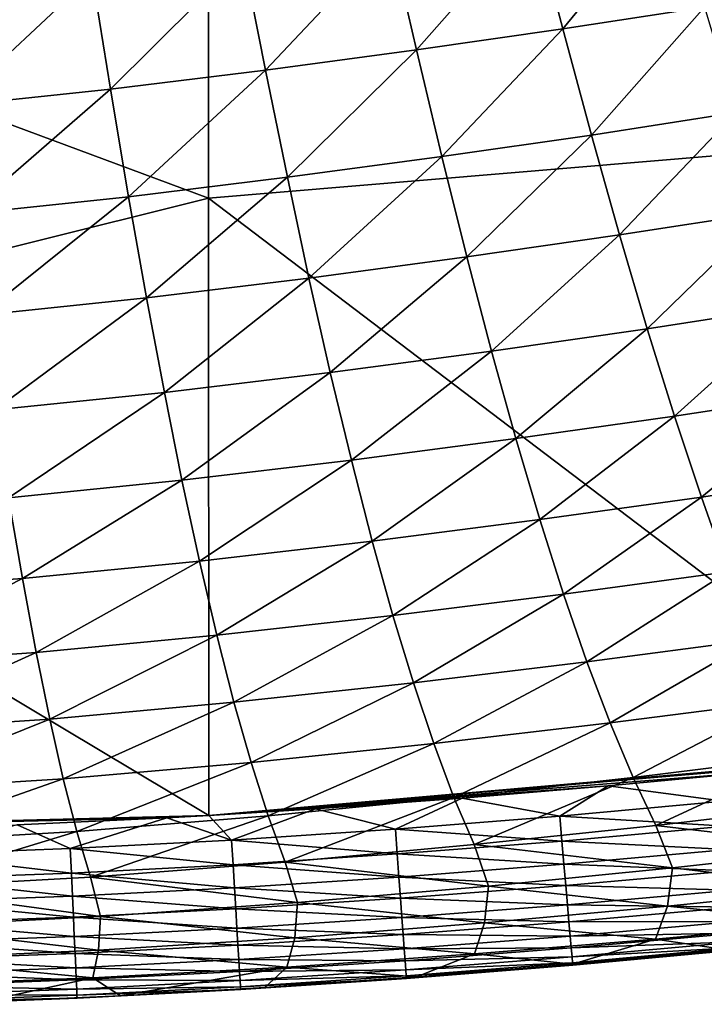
# Model space of a CAD drawing. Header units: metres. Extents: x -105 to 105, y -68 to 103.
# Tile 89 of 256: x 2.73 to 6.2, y -68.32 to -63.33. Entities that reach past the tile are written whole.
import ezdxf

# ---------------------------------------------------------------- set-up
doc = ezdxf.new("R2010")
doc.units = ezdxf.units.M
doc.layers.add('solid_FIT-BATH-150_SW0001_01', color=7, linetype='CONTINUOUS')

msp = doc.modelspace()

# ---------------------------------------------------------------- linework, layer by layer
at = {"layer": 'solid_FIT-BATH-150_SW0001_01'}
for points in [[(7.374184, -63.927685, 12.508709), (7.374184, -60.757767, 12.826087), (3.685249, -61.054604, 12.823212)], [(0.000001, -62.865486, 12.655584), (3.685249, -64.237259, 12.505028), (3.685249, -61.054604, 12.823212)], [(7.374184, -63.927685, 12.508709), (3.685249, -61.054604, 12.823212), (3.685249, -64.237259, 12.505028)], [(5.331415, -62.814072, -1.192676), (6.03346, -62.707031, -1.126973), (5.479233, -63.380375, -0.510802)], [(6.03346, -62.707031, -1.126973), (6.19676, -63.269821, -0.441391), (5.479233, -63.380375, -0.510802)], [(4.607132, -62.916962, -1.258178), (5.331415, -62.814072, -1.192676), (4.738059, -63.486645, -0.580445)], [(5.331415, -62.814072, -1.192676), (5.479233, -63.380375, -0.510802), (4.738059, -63.486645, -0.580445)], [(0.000001, -62.865486, 12.655584), (0.000001, -65.156113, 12.420087), (3.685249, -64.237259, 12.505028)], [(3.861216, -63.016102, -1.323227), (4.607132, -62.916962, -1.258178), (3.973825, -63.589027, -0.649999)], [(4.607132, -62.916962, -1.258178), (4.738059, -63.486645, -0.580445), (3.973825, -63.589027, -0.649999)], [(3.096679, -63.109505, -1.385851), (3.861216, -63.016102, -1.323227), (3.189537, -63.685452, -0.717268)], [(3.861216, -63.016102, -1.323227), (3.973825, -63.589027, -0.649999), (3.189537, -63.685452, -0.717268)], [(2.320452, -63.190941, -1.441207), (3.096679, -63.109505, -1.385851), (2.392145, -63.769485, -0.776932)], [(3.096679, -63.109505, -1.385851), (3.189537, -63.685452, -0.717268), (2.392145, -63.769485, -0.776932)], [(5.479233, -63.380375, -0.510802), (6.19676, -63.269821, -0.441391), (5.624283, -63.917068, 0.197103)], [(6.19676, -63.269821, -0.441391), (6.356754, -63.803581, 0.270154), (5.624283, -63.917068, 0.197103)], [(4.738059, -63.486645, -0.580445), (5.479233, -63.380375, -0.510802), (4.866784, -64.026108, 0.123405)], [(5.479233, -63.380375, -0.510802), (5.624283, -63.917068, 0.197103), (4.866784, -64.026108, 0.123405)], [(3.973825, -63.589027, -0.649999), (4.738059, -63.486645, -0.580445), (4.084818, -64.131088, 0.049446)], [(4.738059, -63.486645, -0.580445), (4.866784, -64.026108, 0.123405), (4.084818, -64.131088, 0.049446)], [(3.189537, -63.685452, -0.717268), (3.973825, -63.589027, -0.649999), (3.28136, -64.229889, -0.022362)], [(3.973825, -63.589027, -0.649999), (4.084818, -64.131088, 0.049446), (3.28136, -64.229889, -0.022362)], [(2.392145, -63.769485, -0.776932), (3.189537, -63.685452, -0.717268), (2.463322, -64.315933, -0.086232)], [(3.189537, -63.685452, -0.717268), (3.28136, -64.229889, -0.022362), (2.463322, -64.315933, -0.086232)], [(5.624283, -63.917068, 0.197103), (6.356754, -63.803581, 0.270154), (5.766744, -64.423218, 0.927335)], [(6.356754, -63.803581, 0.270154), (6.513652, -64.307404, 1.003964), (5.766744, -64.423218, 0.927335)], [(7.374184, -63.927685, 12.508709), (3.685249, -64.237259, 12.505028), (7.377051, -67.039047, 12.174185)], [(4.866784, -64.026108, 0.123405), (5.624283, -63.917068, 0.197103), (4.993452, -64.534393, 0.849657)], [(5.624283, -63.917068, 0.197103), (5.766744, -64.423218, 0.927335), (4.993452, -64.534393, 0.849657)], [(4.084818, -64.131088, 0.049446), (4.866784, -64.026108, 0.123405), (4.194304, -64.641312, 0.771381)], [(4.866784, -64.026108, 0.123405), (4.993452, -64.534393, 0.849657), (4.194304, -64.641312, 0.771381)], [(3.28136, -64.229889, -0.022362), (4.084818, -64.131088, 0.049446), (3.372224, -64.741829, 0.695129)], [(4.084818, -64.131088, 0.049446), (4.194304, -64.641312, 0.771381), (3.372224, -64.741829, 0.695129)], [(0.000001, -65.156113, 12.420087), (3.687155, -67.361343, 12.169601), (3.685249, -64.237259, 12.505028)], [(2.463322, -64.315933, -0.086232), (3.28136, -64.229889, -0.022362), (2.534026, -64.829292, 0.627145)], [(3.28136, -64.229889, -0.022362), (3.372224, -64.741829, 0.695129), (2.534026, -64.829292, 0.627145)], [(3.685249, -64.237259, 12.505028), (3.687155, -67.361343, 12.169601), (7.377051, -67.039047, 12.174185)], [(5.766744, -64.423218, 0.927335), (6.513652, -64.307404, 1.003964), (5.906788, -64.897911, 1.676196)], [(6.513652, -64.307404, 1.003964), (6.667658, -64.780373, 1.756353), (5.906788, -64.897911, 1.676196)], [(4.993452, -64.534393, 0.849657), (5.766744, -64.423218, 0.927335), (5.118202, -65.010559, 1.594604)], [(5.766744, -64.423218, 0.927335), (5.906788, -64.897911, 1.676196), (5.118202, -65.010559, 1.594604)], [(4.194304, -64.641312, 0.771381), (4.993452, -64.534393, 0.849657), (4.302391, -65.118744, 1.512088)], [(4.993452, -64.534393, 0.849657), (5.118202, -65.010559, 1.594604), (4.302391, -65.118744, 1.512088)], [(3.372224, -64.741829, 0.695129), (4.194304, -64.641312, 0.771381), (3.462199, -65.220299, 1.431478)], [(4.194304, -64.641312, 0.771381), (4.302391, -65.118744, 1.512088), (3.462199, -65.220299, 1.431478)], [(2.534026, -64.829292, 0.627145), (3.372224, -64.741829, 0.695129), (2.604295, -65.308548, 1.359462)], [(3.372224, -64.741829, 0.695129), (3.462199, -65.220299, 1.431478), (2.604295, -65.308548, 1.359462)], [(5.906788, -64.897911, 1.676196), (6.667658, -64.780373, 1.756353), (6.044597, -65.340408, 2.441389)], [(6.667658, -64.780373, 1.756353), (6.818986, -65.221779, 2.525005), (6.044597, -65.340408, 2.441389)], [(5.118202, -65.010559, 1.594604), (5.906788, -64.897911, 1.676196), (5.24118, -65.453873, 2.355963)], [(5.906788, -64.897911, 1.676196), (6.044597, -65.340408, 2.441389), (5.24118, -65.453873, 2.355963)], [(4.302391, -65.118744, 1.512088), (5.118202, -65.010559, 1.594604), (4.409188, -65.562614, 2.269302)], [(5.118202, -65.010559, 1.594604), (5.24118, -65.453873, 2.355963), (4.409188, -65.562614, 2.269302)], [(3.462199, -65.220299, 1.431478), (4.302391, -65.118744, 1.512088), (3.55136, -65.664513, 2.184435)], [(4.302391, -65.118744, 1.512088), (4.409188, -65.562614, 2.269302), (3.55136, -65.664513, 2.184435)], [(0.000001, -65.156113, 12.420087), (0.000001, -67.455017, 12.171239), (3.687155, -67.361343, 12.169601)], [(2.604295, -65.308548, 1.359462), (3.462199, -65.220299, 1.431478), (2.674172, -65.752922, 2.108482)], [(3.462199, -65.220299, 1.431478), (3.55136, -65.664513, 2.184435), (2.674172, -65.752922, 2.108482)], [(6.044597, -65.340408, 2.441389), (6.818986, -65.221779, 2.525005), (6.180365, -65.750404, 3.223457)], [(6.818986, -65.221779, 2.525005), (6.967865, -65.631325, 3.310399), (6.180365, -65.750404, 3.223457)], [(5.24118, -65.453873, 2.355963), (6.044597, -65.340408, 2.441389), (5.362546, -65.864014, 3.134349)], [(6.044597, -65.340408, 2.441389), (6.180365, -65.750404, 3.223457), (5.362546, -65.864014, 3.134349)], [(4.409188, -65.562614, 2.269302), (5.24118, -65.453873, 2.355963), (4.514813, -65.972626, 3.043708)], [(5.24118, -65.453873, 2.355963), (5.362546, -65.864014, 3.134349), (4.514813, -65.972626, 3.043708)], [(3.55136, -65.664513, 2.184435), (4.409188, -65.562614, 2.269302), (3.639787, -66.074158, 2.954756)], [(4.409188, -65.562614, 2.269302), (4.514813, -65.972626, 3.043708), (3.639787, -66.074158, 2.954756)], [(6.180365, -65.750404, 3.223457), (6.967865, -65.631325, 3.310399), (6.31429, -66.127647, 4.023288)], [(2.674172, -65.752922, 2.108482), (3.55136, -65.664513, 2.184435), (2.743702, -66.162086, 2.875027)], [(3.55136, -65.664513, 2.184435), (3.639787, -66.074158, 2.954756), (2.743702, -66.162086, 2.875027)], [(2.674172, -65.752922, 2.108482), (2.743702, -66.162086, 2.875027), (1.834811, -66.227386, 2.814428)], [(5.362546, -65.864014, 3.134349), (6.180365, -65.750404, 3.223457), (5.482459, -66.240723, 3.930726)], [(6.180365, -65.750404, 3.223457), (6.31429, -66.127647, 4.023288), (5.482459, -66.240723, 3.930726)], [(4.514813, -65.972626, 3.043708), (5.362546, -65.864014, 3.134349), (4.619389, -66.348488, 3.836349)], [(5.362546, -65.864014, 3.134349), (5.482459, -66.240723, 3.930726), (4.619389, -66.348488, 3.836349)], [(3.639787, -66.074158, 2.954756), (4.514813, -65.972626, 3.043708), (3.727563, -66.448952, 3.743561)], [(4.514813, -65.972626, 3.043708), (4.619389, -66.348488, 3.836349), (3.727563, -66.448952, 3.743561)], [(2.743702, -66.162086, 2.875027), (3.639787, -66.074158, 2.954756), (2.81293, -66.535767, 3.660287)], [(3.639787, -66.074158, 2.954756), (3.727563, -66.448952, 3.743561), (2.81293, -66.535767, 3.660287)], [(5.482459, -66.240723, 3.930726), (6.31429, -66.127647, 4.023288), (5.601078, -66.583733, 4.746059)], [(6.31429, -66.127647, 4.023288), (6.446569, -66.471878, 4.841773), (5.601078, -66.583733, 4.746059)], [(1.834811, -66.227386, 2.814428), (2.743702, -66.162086, 2.875027), (1.883385, -66.600121, 3.596937)], [(2.743702, -66.162086, 2.875027), (2.81293, -66.535767, 3.660287), (1.883385, -66.600121, 3.596937)], [(4.619389, -66.348488, 3.836349), (5.482459, -66.240723, 3.930726), (4.723035, -66.689949, 4.648268)], [(5.482459, -66.240723, 3.930726), (5.601078, -66.583733, 4.746059), (4.723035, -66.689949, 4.648268)], [(3.727563, -66.448952, 3.743561), (4.619389, -66.348488, 3.836349), (3.814767, -66.788635, 4.551972)], [(4.619389, -66.348488, 3.836349), (4.723035, -66.689949, 4.648268), (3.814767, -66.788635, 4.551972)], [(2.81293, -66.535767, 3.660287), (3.727563, -66.448952, 3.743561), (2.881904, -66.87368, 4.465453)], [(3.727563, -66.448952, 3.743561), (3.814767, -66.788635, 4.551972), (2.881904, -66.87368, 4.465453)], [(5.601078, -66.583733, 4.746059), (6.446569, -66.471878, 4.841773), (5.718564, -66.892921, 5.582326)], [(6.446569, -66.471878, 4.841773), (6.577399, -66.782967, 5.680794), (5.718564, -66.892921, 5.582326)], [(1.883385, -66.600121, 3.596937), (2.81293, -66.535767, 3.660287), (1.931924, -66.9366, 4.399584)], [(2.81293, -66.535767, 3.660287), (2.881904, -66.87368, 4.465453), (1.931924, -66.9366, 4.399584)], [(4.723035, -66.689949, 4.648268), (5.601078, -66.583733, 4.746059), (4.825872, -66.996872, 5.481542)], [(5.601078, -66.583733, 4.746059), (5.718564, -66.892921, 5.582326), (4.825872, -66.996872, 5.481542)], [(3.814767, -66.788635, 4.551972), (4.723035, -66.689949, 4.648268), (3.901483, -67.093063, 5.382162)], [(4.723035, -66.689949, 4.648268), (4.825872, -66.996872, 5.481542), (3.901483, -67.093063, 5.382162)], [(5.718564, -66.892921, 5.582326), (6.577399, -66.782967, 5.680794), (5.835073, -67.168732, 6.445814)], [(6.577399, -66.782967, 5.680794), (6.706977, -67.061348, 6.546464), (5.835073, -67.168732, 6.445814)], [(2.881904, -66.87368, 4.465453), (3.814767, -66.788635, 4.551972), (2.950667, -67.175697, 5.292785)], [(3.814767, -66.788635, 4.551972), (3.901483, -67.093063, 5.382162), (2.950667, -67.175697, 5.292785)], [(1.931924, -66.9366, 4.399584), (2.881904, -66.87368, 4.465453), (1.980449, -67.236679, 5.224696)], [(2.881904, -66.87368, 4.465453), (2.950667, -67.175697, 5.292785), (1.980449, -67.236679, 5.224696)], [(4.825872, -66.996872, 5.481542), (5.718564, -66.892921, 5.582326), (4.92802, -67.269707, 6.342635)], [(5.718564, -66.892921, 5.582326), (5.835073, -67.168732, 6.445814), (4.92802, -67.269707, 6.342635)], [(3.901483, -67.093063, 5.382162), (4.825872, -66.996872, 5.481542), (3.98779, -67.362701, 6.240773)], [(4.825872, -66.996872, 5.481542), (4.92802, -67.269707, 6.342635), (3.98779, -67.362701, 6.240773)], [(7.377051, -67.039047, 12.174185), (3.687155, -67.361343, 12.169601), (7.107748, -67.07016, 12.17349)], [(7.107748, -67.07016, 12.17349), (3.687155, -67.361343, 12.169601), (6.423806, -67.14325, 12.172088)], [(5.835073, -67.168732, 6.445814), (6.706977, -67.061348, 6.546464), (5.950765, -67.411819, 7.34439)], [(6.706977, -67.061348, 6.546464), (6.835495, -67.307671, 7.446453), (5.950765, -67.411819, 7.34439)], [(2.950667, -67.175697, 5.292785), (3.901483, -67.093063, 5.382162), (3.019267, -67.442284, 6.149087)], [(3.901483, -67.093063, 5.382162), (3.98779, -67.362701, 6.240773), (3.019267, -67.442284, 6.149087)], [(1.980449, -67.236679, 5.224696), (2.950667, -67.175697, 5.292785), (2.028975, -67.500839, 6.0792)], [(2.950667, -67.175697, 5.292785), (3.019267, -67.442284, 6.149087), (2.028975, -67.500839, 6.0792)], [(6.423806, -67.14325, 12.172088), (3.687155, -67.361343, 12.169601), (5.709208, -67.211754, 12.171)], [(4.92802, -67.269707, 6.342635), (5.835073, -67.168732, 6.445814), (5.029598, -67.509132, 7.239625)], [(5.835073, -67.168732, 6.445814), (5.950765, -67.411819, 7.34439), (5.029598, -67.509132, 7.239625)], [(6.291954, -67.289825, 12.147712), (6.423806, -67.14325, 12.172088), (5.709208, -67.211754, 12.171)], [(5.709208, -67.211754, 12.171), (3.687155, -67.361343, 12.169601), (4.970543, -67.274406, 12.170189)], [(5.463906, -67.365288, 12.146749), (5.709208, -67.211754, 12.171), (4.970543, -67.274406, 12.170189)], [(5.463906, -67.365288, 12.146749), (6.291954, -67.289825, 12.147712), (5.709208, -67.211754, 12.171)], [(4.970543, -67.274406, 12.170189), (3.687155, -67.361343, 12.169601), (4.227056, -67.328384, 12.169711)], [(3.98779, -67.362701, 6.240773), (4.92802, -67.269707, 6.342635), (4.073769, -67.598236, 7.136092)], [(4.92802, -67.269707, 6.342635), (5.029598, -67.509132, 7.239625), (4.073769, -67.598236, 7.136092)], [(4.63173, -67.431137, 12.146136), (4.970543, -67.274406, 12.170189), (4.227056, -67.328384, 12.169711)], [(4.63173, -67.431137, 12.146136), (5.463906, -67.365288, 12.146749), (4.970543, -67.274406, 12.170189)], [(3.802822, -67.486366, 12.145864), (4.227056, -67.328384, 12.169711), (3.687155, -67.361343, 12.169601)], [(3.802822, -67.486366, 12.145864), (4.63173, -67.431137, 12.146136), (4.227056, -67.328384, 12.169711)], [(6.304535, -67.416016, 12.106837), (6.291954, -67.289825, 12.147712), (5.463906, -67.365288, 12.146749)], [(5.950765, -67.411819, 7.34439), (6.835495, -67.307671, 7.446453), (6.92792, -67.52713, 8.387094)], [(3.687155, -67.361343, 12.169601), (0.000001, -67.455017, 12.171239), (3.474172, -67.373009, 12.169595)], [(3.474172, -67.373009, 12.169595), (0.000001, -67.455017, 12.171239), (2.716466, -67.408913, 12.169652)], [(2.985942, -67.529472, 12.145965), (3.474172, -67.373009, 12.169595), (2.716466, -67.408913, 12.169652)], [(2.985942, -67.529472, 12.145965), (3.802822, -67.486366, 12.145864), (3.474172, -67.373009, 12.169595)], [(3.019267, -67.442284, 6.149087), (3.98779, -67.362701, 6.240773), (3.087747, -67.674133, 7.042835)], [(3.98779, -67.362701, 6.240773), (4.073769, -67.598236, 7.136092), (3.087747, -67.674133, 7.042835)], [(3.802822, -67.486366, 12.145864), (3.687155, -67.361343, 12.169601), (3.474172, -67.373009, 12.169595)], [(5.474802, -67.490929, 12.106282), (5.463906, -67.365288, 12.146749), (4.63173, -67.431137, 12.146136)], [(5.474802, -67.490929, 12.106282), (6.304535, -67.416016, 12.106837), (5.463906, -67.365288, 12.146749)], [(2.189798, -67.559036, 12.146472), (2.985942, -67.529472, 12.145965), (2.716466, -67.408913, 12.169652)], [(4.640976, -67.556221, 12.106062), (4.63173, -67.431137, 12.146136), (3.802822, -67.486366, 12.145864)], [(4.640976, -67.556221, 12.106062), (5.474802, -67.490929, 12.106282), (4.63173, -67.431137, 12.146136)], [(5.029598, -67.509132, 7.239625), (5.950765, -67.411819, 7.34439), (6.034298, -67.626549, 8.285088)], [(6.3163, -67.533684, 12.050445), (6.304535, -67.416016, 12.106837), (5.474802, -67.490929, 12.106282)], [(5.950765, -67.411819, 7.34439), (6.92792, -67.52713, 8.387094), (6.034298, -67.626549, 8.285088)], [(2.028975, -67.500839, 6.0792), (3.019267, -67.442284, 6.149087), (2.077523, -67.729782, 6.971716)], [(3.019267, -67.442284, 6.149087), (3.087747, -67.674133, 7.042835), (2.077523, -67.729782, 6.971716)], [(2.991669, -67.653618, 12.106552), (2.985942, -67.529472, 12.145965), (2.189798, -67.559036, 12.146472)], [(3.810369, -67.610947, 12.106147), (3.802822, -67.486366, 12.145864), (2.985942, -67.529472, 12.145965)], [(2.991669, -67.653618, 12.106552), (3.810369, -67.610947, 12.106147), (2.985942, -67.529472, 12.145965)], [(3.810369, -67.610947, 12.106147), (4.640976, -67.556221, 12.106062), (3.802822, -67.486366, 12.145864)], [(4.073769, -67.598236, 7.136092), (5.029598, -67.509132, 7.239625), (5.103417, -67.718758, 8.180367)], [(5.484992, -67.608177, 12.050463), (5.474802, -67.490929, 12.106282), (4.640976, -67.556221, 12.106062)], [(5.029598, -67.509132, 7.239625), (6.034298, -67.626549, 8.285088), (5.103417, -67.718758, 8.180367)], [(5.484992, -67.608177, 12.050463), (6.3163, -67.533684, 12.050445), (5.474802, -67.490929, 12.106282)], [(6.034298, -67.626549, 8.285088), (6.92792, -67.52713, 8.387094), (6.898601, -67.72966, 9.370991)], [(2.193531, -67.682869, 12.107285), (2.991669, -67.653618, 12.106552), (2.189798, -67.559036, 12.146472)], [(4.649625, -67.67305, 12.050794), (4.640976, -67.556221, 12.106062), (3.810369, -67.610947, 12.106147)], [(4.649625, -67.67305, 12.050794), (5.484992, -67.608177, 12.050463), (4.640976, -67.556221, 12.106062)], [(6.327142, -67.641792, 11.979862), (6.3163, -67.533684, 12.050445), (5.484992, -67.608177, 12.050463)], [(3.817427, -67.727379, 12.051382), (3.810369, -67.610947, 12.106147), (2.991669, -67.653618, 12.106552)], [(3.087747, -67.674133, 7.042835), (4.073769, -67.598236, 7.136092), (4.136864, -67.802567, 8.07694)], [(3.817427, -67.727379, 12.051382), (4.649625, -67.67305, 12.050794), (3.810369, -67.610947, 12.106147)], [(4.073769, -67.598236, 7.136092), (5.103417, -67.718758, 8.180367), (4.136864, -67.802567, 8.07694)], [(5.494386, -67.716003, 11.980591), (5.484992, -67.608177, 12.050463), (4.649625, -67.67305, 12.050794)], [(5.103417, -67.718758, 8.180367), (6.034298, -67.626549, 8.285088), (6.009063, -67.820984, 9.271796)], [(5.494386, -67.716003, 11.980591), (6.327142, -67.641792, 11.979862), (5.484992, -67.608177, 12.050463)], [(6.034298, -67.626549, 8.285088), (6.898601, -67.72966, 9.370991), (6.009063, -67.820984, 9.271796)], [(2.077523, -67.729782, 6.971716), (3.087747, -67.674133, 7.042835), (3.138675, -67.873444, 7.983942)], [(2.997022, -67.769714, 12.052212), (2.991669, -67.653618, 12.106552), (2.193531, -67.682869, 12.107285)], [(2.997022, -67.769714, 12.052212), (3.817427, -67.727379, 12.051382), (2.991669, -67.653618, 12.106552)], [(3.087747, -67.674133, 7.042835), (4.136864, -67.802567, 8.07694), (3.138675, -67.873444, 7.983942)], [(4.6576, -67.780594, 11.981606), (4.649625, -67.67305, 12.050794), (3.817427, -67.727379, 12.051382)], [(4.6576, -67.780594, 11.981606), (5.494386, -67.716003, 11.980591), (4.649625, -67.67305, 12.050794)], [(6.336955, -67.739288, 11.89642), (6.327142, -67.641792, 11.979862), (5.494386, -67.716003, 11.980591)], [(2.077523, -67.729782, 6.971716), (3.138675, -67.873444, 7.983942), (2.114183, -67.92511, 7.913139)], [(2.197012, -67.798729, 12.053259), (2.997022, -67.769714, 12.052212), (2.193531, -67.682869, 12.107285)], [(3.823936, -67.834641, 11.982819), (3.817427, -67.727379, 12.051382), (2.997022, -67.769714, 12.052212)], [(3.823936, -67.834641, 11.982819), (4.6576, -67.780594, 11.981606), (3.817427, -67.727379, 12.051382)], [(4.136864, -67.802567, 8.07694), (5.103417, -67.718758, 8.180367), (5.083021, -67.904976, 9.170354)], [(5.502892, -67.81337, 11.897966), (5.494386, -67.716003, 11.980591), (4.6576, -67.780594, 11.981606)], [(5.103417, -67.718758, 8.180367), (6.009063, -67.820984, 9.271796), (5.083021, -67.904976, 9.170354)], [(5.502892, -67.81337, 11.897966), (6.336955, -67.739288, 11.89642), (5.494386, -67.716003, 11.980591)], [(6.009063, -67.820984, 9.271796), (6.898601, -67.72966, 9.370991), (6.830184, -67.905418, 10.424424)], [(3.001955, -67.87674, 11.984174), (2.997022, -67.769714, 12.052212), (2.197012, -67.798729, 12.053259)], [(3.001955, -67.87674, 11.984174), (3.823936, -67.834641, 11.982819), (2.997022, -67.769714, 12.052212)], [(4.664824, -67.877808, 11.899771), (4.6576, -67.780594, 11.981606), (3.823936, -67.834641, 11.982819)], [(4.664824, -67.877808, 11.899771), (5.502892, -67.81337, 11.897966), (4.6576, -67.780594, 11.981606)], [(6.345631, -67.825096, 11.801442), (6.336955, -67.739288, 11.89642), (5.502892, -67.81337, 11.897966)], [(2.200211, -67.905594, 11.98561), (3.001955, -67.87674, 11.984174), (2.197012, -67.798729, 12.053259)], [(3.138675, -67.873444, 7.983942), (4.136864, -67.802567, 8.07694), (4.121917, -67.980537, 9.070767)], [(4.136864, -67.802567, 8.07694), (5.083021, -67.904976, 9.170354), (4.121917, -67.980537, 9.070767)], [(5.510419, -67.899216, 11.80389), (5.502892, -67.81337, 11.897966), (4.664824, -67.877808, 11.899771)], [(5.083021, -67.904976, 9.170354), (6.009063, -67.820984, 9.271796), (5.948992, -67.987518, 10.330006)], [(5.510419, -67.899216, 11.80389), (6.345631, -67.825096, 11.801442), (5.502892, -67.81337, 11.897966)], [(6.353064, -67.898186, 11.696261), (6.345631, -67.825096, 11.801442), (5.510419, -67.899216, 11.80389)], [(6.009063, -67.820984, 9.271796), (6.830184, -67.905418, 10.424424), (5.948992, -67.987518, 10.330006)], [(2.114183, -67.92511, 7.913139), (3.138675, -67.873444, 7.983942), (3.129338, -68.043594, 8.982094)], [(3.00642, -67.973694, 11.903667), (3.001955, -67.87674, 11.984174), (2.200211, -67.905594, 11.98561)], [(3.829831, -67.931709, 11.901705), (3.823936, -67.834641, 11.982819), (3.001955, -67.87674, 11.984174)], [(3.00642, -67.973694, 11.903667), (3.829831, -67.931709, 11.901705), (3.001955, -67.87674, 11.984174)], [(3.138675, -67.873444, 7.983942), (4.121917, -67.980537, 9.070767), (3.129338, -68.043594, 8.982094)], [(3.829831, -67.931709, 11.901705), (4.664824, -67.877808, 11.899771), (3.823936, -67.834641, 11.982819)], [(4.671219, -67.963661, 11.806562), (4.664824, -67.877808, 11.899771), (3.829831, -67.931709, 11.901705)], [(4.671219, -67.963661, 11.806562), (5.510419, -67.899216, 11.80389), (4.664824, -67.877808, 11.899771)], [(2.114183, -67.92511, 7.913139), (3.129338, -68.043594, 8.982094), (2.109681, -68.089012, 8.915164)], [(2.203097, -68.002464, 11.905553), (3.00642, -67.973694, 11.903667), (2.200211, -67.905594, 11.98561)], [(4.121917, -67.980537, 9.070767), (5.083021, -67.904976, 9.170354), (5.032509, -68.062271, 10.233984)], [(5.516874, -67.972504, 11.699663), (5.510419, -67.899216, 11.80389), (4.671219, -67.963661, 11.806562)], [(5.083021, -67.904976, 9.170354), (5.948992, -67.987518, 10.330006), (5.032509, -68.062271, 10.233984)], [(5.516874, -67.972504, 11.699663), (6.353064, -67.898186, 11.696261), (5.510419, -67.899216, 11.80389)], [(6.359147, -67.957489, 11.582203), (6.353064, -67.898186, 11.696261), (5.516874, -67.972504, 11.699663)], [(5.948992, -67.987518, 10.330006), (6.830184, -67.905418, 10.424424), (6.308617, -68.041557, 11.065758)], [(3.01037, -68.059555, 11.811923), (3.00642, -67.973694, 11.903667), (2.203097, -68.002464, 11.905553)], [(3.835052, -68.01757, 11.809292), (3.829831, -67.931709, 11.901705), (3.00642, -67.973694, 11.903667)], [(3.01037, -68.059555, 11.811923), (3.835052, -68.01757, 11.809292), (3.00642, -67.973694, 11.903667)], [(3.129338, -68.043594, 8.982094), (4.121917, -67.980537, 9.070767), (4.082037, -68.128677, 10.140513)], [(3.835052, -68.01757, 11.809292), (4.671219, -67.963661, 11.806562), (3.829831, -67.931709, 11.901705)], [(4.67671, -68.037132, 11.703257), (4.671219, -67.963661, 11.806562), (3.835052, -68.01757, 11.809292)], [(4.121917, -67.980537, 9.070767), (5.032509, -68.062271, 10.233984), (4.082037, -68.128677, 10.140513)], [(4.67671, -68.037132, 11.703257), (5.516874, -67.972504, 11.699663), (4.671219, -67.963661, 11.806562)], [(5.522166, -68.032196, 11.586584), (5.516874, -67.972504, 11.699663), (4.67671, -68.037132, 11.703257)], [(5.522166, -68.032196, 11.586584), (6.359147, -67.957489, 11.582203), (5.516874, -67.972504, 11.699663)], [(6.363772, -68.001961, 11.460597), (6.359147, -67.957489, 11.582203), (5.522166, -68.032196, 11.586584)], [(2.205642, -68.088333, 11.814302), (3.01037, -68.059555, 11.811923), (2.203097, -68.002464, 11.905553)], [(3.839536, -68.091187, 11.706828), (3.835052, -68.01757, 11.809292), (3.01037, -68.059555, 11.811923)], [(3.839536, -68.091187, 11.706828), (4.67671, -68.037132, 11.703257), (3.835052, -68.01757, 11.809292)], [(5.032509, -68.062271, 10.233984), (5.948992, -67.987518, 10.330006), (5.528944, -68.114372, 11.07328)], [(5.526203, -68.077248, 11.465955), (6.363772, -68.001961, 11.460597), (5.522166, -68.032196, 11.586584)], [(6.366834, -68.030533, 11.332771), (6.363772, -68.001961, 11.460597), (5.526203, -68.077248, 11.465955)], [(5.528894, -68.106613, 11.339075), (6.366834, -68.030533, 11.332771), (5.526203, -68.077248, 11.465955)], [(5.528894, -68.106613, 11.339075), (6.368225, -68.042168, 11.200053), (6.366834, -68.030533, 11.332771)], [(5.948992, -67.987518, 10.330006), (6.308617, -68.041557, 11.065758), (5.528944, -68.114372, 11.07328)], [(2.109681, -68.089012, 8.915164), (3.129338, -68.043594, 8.982094), (3.100648, -68.183243, 10.058275)], [(3.013761, -68.133301, 11.710171), (3.01037, -68.059555, 11.811923), (2.205642, -68.088333, 11.814302)], [(3.013761, -68.133301, 11.710171), (3.839536, -68.091187, 11.706828), (3.01037, -68.059555, 11.811923)], [(3.129338, -68.043594, 8.982094), (4.082037, -68.128677, 10.140513), (3.100648, -68.183243, 10.058275)], [(4.681219, -68.097176, 11.591125), (4.67671, -68.037132, 11.703257), (3.839536, -68.091187, 11.706828)], [(4.082037, -68.128677, 10.140513), (5.032509, -68.062271, 10.233984), (4.738828, -68.179047, 11.081532)], [(4.681219, -68.097176, 11.591125), (5.522166, -68.032196, 11.586584), (4.67671, -68.037132, 11.703257)], [(5.526203, -68.077248, 11.465955), (5.522166, -68.032196, 11.586584), (4.681219, -68.097176, 11.591125)], [(4.684668, -68.142761, 11.471441), (5.526203, -68.077248, 11.465955), (4.681219, -68.097176, 11.591125)], [(5.528894, -68.106613, 11.339075), (5.526203, -68.077248, 11.465955), (4.684668, -68.142761, 11.471441)], [(5.032509, -68.062271, 10.233984), (5.528944, -68.114372, 11.07328), (4.738828, -68.179047, 11.081532)], [(5.528894, -68.106613, 11.339075), (5.530148, -68.119247, 11.207245), (6.368225, -68.042168, 11.200053)], [(5.528944, -68.114372, 11.07328), (6.308617, -68.041557, 11.065758), (5.530148, -68.119247, 11.207245)], [(6.308617, -68.041557, 11.065758), (6.368225, -68.042168, 11.200053), (5.530148, -68.119247, 11.207245)], [(2.109681, -68.089012, 8.915164), (3.100648, -68.183243, 10.058275), (2.091822, -68.221977, 9.996853)], [(2.207815, -68.162193, 11.713074), (3.013761, -68.133301, 11.710171), (2.205642, -68.088333, 11.814302)], [(3.843221, -68.151543, 11.595565), (3.839536, -68.091187, 11.706828), (3.013761, -68.133301, 11.710171)], [(3.100648, -68.183243, 10.058275), (4.082037, -68.128677, 10.140513), (3.240971, -68.273964, 11.091331)], [(4.082037, -68.128677, 10.140513), (3.971169, -68.232475, 11.086565), (3.240971, -68.273964, 11.091331)], [(3.843221, -68.151543, 11.595565), (4.681219, -68.097176, 11.591125), (3.839536, -68.091187, 11.706828)], [(4.684668, -68.142761, 11.471441), (4.681219, -68.097176, 11.591125), (3.843221, -68.151543, 11.595565)], [(4.082037, -68.128677, 10.140513), (4.738828, -68.179047, 11.081532), (3.971169, -68.232475, 11.086565)], [(4.686981, -68.172867, 11.345481), (5.528894, -68.106613, 11.339075), (4.684668, -68.142761, 11.471441)], [(4.686981, -68.172867, 11.345481), (5.530148, -68.119247, 11.207245), (5.528894, -68.106613, 11.339075)], [(4.686981, -68.172867, 11.345481), (4.688081, -68.186447, 11.214517), (5.530148, -68.119247, 11.207245)], [(5.528944, -68.114372, 11.07328), (5.530148, -68.119247, 11.207245), (4.688081, -68.186447, 11.214517)], [(4.738828, -68.179047, 11.081532), (5.528944, -68.114372, 11.07328), (4.688081, -68.186447, 11.214517)], [(3.016543, -68.193932, 11.599639), (3.013761, -68.133301, 11.710171), (2.207815, -68.162193, 11.713074)], [(2.209587, -68.22303, 11.603082), (3.016543, -68.193932, 11.599639), (2.207815, -68.162193, 11.713074)], [(3.016543, -68.193932, 11.599639), (3.843221, -68.151543, 11.595565), (3.013761, -68.133301, 11.710171)], [(3.846044, -68.197624, 11.476751), (3.843221, -68.151543, 11.595565), (3.016543, -68.193932, 11.599639)], [(3.846044, -68.197624, 11.476751), (4.684668, -68.142761, 11.471441), (3.843221, -68.151543, 11.595565)], [(4.686981, -68.172867, 11.345481), (4.684668, -68.142761, 11.471441), (3.846044, -68.197624, 11.476751)], [(3.847944, -68.228394, 11.351636), (4.686981, -68.172867, 11.345481), (3.846044, -68.197624, 11.476751)], [(3.847944, -68.228394, 11.351636), (4.688081, -68.186447, 11.214517), (4.686981, -68.172867, 11.345481)], [(3.971169, -68.232475, 11.086565), (4.738828, -68.179047, 11.081532), (4.688081, -68.186447, 11.214517)], [(2.091822, -68.221977, 9.996853), (3.100648, -68.183243, 10.058275), (2.540305, -68.304779, 11.0982)], [(3.018671, -68.240417, 11.481558), (3.016543, -68.193932, 11.599639), (2.209587, -68.22303, 11.603082)], [(2.210927, -68.269844, 11.485542), (3.018671, -68.240417, 11.481558), (2.209587, -68.22303, 11.603082)], [(3.100648, -68.183243, 10.058275), (3.240971, -68.273964, 11.091331), (2.540305, -68.304779, 11.0982)], [(3.018671, -68.240417, 11.481558), (3.846044, -68.197624, 11.476751), (3.016543, -68.193932, 11.599639)], [(3.847944, -68.228394, 11.351636), (3.846044, -68.197624, 11.476751), (3.018671, -68.240417, 11.481558)], [(3.020099, -68.271759, 11.357158), (3.847944, -68.228394, 11.351636), (3.018671, -68.240417, 11.481558)], [(3.020099, -68.271759, 11.357158), (3.848857, -68.242828, 11.221471), (3.847944, -68.228394, 11.351636)], [(3.847944, -68.228394, 11.351636), (3.848857, -68.242828, 11.221471), (4.688081, -68.186447, 11.214517)], [(3.971169, -68.232475, 11.086565), (4.688081, -68.186447, 11.214517), (3.848857, -68.242828, 11.221471)], [(3.020099, -68.271759, 11.357158), (3.018671, -68.240417, 11.481558), (2.210927, -68.269844, 11.485542)], [(2.211806, -68.30162, 11.36167), (3.020099, -68.271759, 11.357158), (2.210927, -68.269844, 11.485542)], [(2.211806, -68.30162, 11.36167), (3.020779, -68.286926, 11.227668), (3.020099, -68.271759, 11.357158)], [(2.540305, -68.304779, 11.0982), (3.240971, -68.273964, 11.091331), (3.020779, -68.286926, 11.227668)], [(3.020099, -68.271759, 11.357158), (3.020779, -68.286926, 11.227668), (3.848857, -68.242828, 11.221471)], [(3.240971, -68.273964, 11.091331), (3.848857, -68.242828, 11.221471), (3.020779, -68.286926, 11.227668)], [(3.240971, -68.273964, 11.091331), (3.971169, -68.232475, 11.086565), (3.848857, -68.242828, 11.221471)], [(2.211806, -68.30162, 11.36167), (2.212195, -68.31736, 11.232678), (3.020779, -68.286926, 11.227668)], [(2.540305, -68.304779, 11.0982), (3.020779, -68.286926, 11.227668), (2.212195, -68.31736, 11.232678)]]:
    msp.add_3dface(points, dxfattribs=at)

doc.saveas('drawing.dxf')
